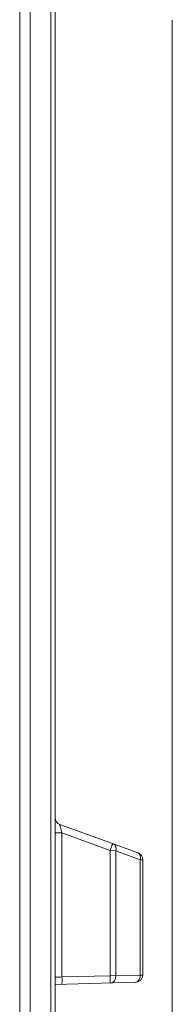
# Model space of a CAD drawing. Header units: millimetres. Extents: x -594 to 595, y -419 to 422.
# Tile 89 of 124: x -25 to -20, y 260 to 294. Entities that reach past the tile are written whole.
import ezdxf
from ezdxf.lldxf.tags import DXFTag

# ---------------------------------------------------------------- set-up
doc = ezdxf.new("R2010")
doc.units = ezdxf.units.MM
doc.header["$MEASUREMENT"] = 0
doc.layers.add('layer 1', color=7, linetype='Continuous')
tags = doc.linetypes.add('New Line175', pattern=[1.5, 1, -0.5]).pattern_tags.tags
tags[6:7] = [DXFTag(74, 4), DXFTag(75, 0), DXFTag(340, '0'), DXFTag(46, 1.0), DXFTag(50, 0.0), DXFTag(44, 0.0), DXFTag(45, 0.0)]
tags[4:5] = [DXFTag(74, 4), DXFTag(75, 0), DXFTag(340, '0'), DXFTag(46, 1.0), DXFTag(50, 0.0), DXFTag(44, 0.0), DXFTag(45, 0.0)]

msp = doc.modelspace()

# ---------------------------------------------------------------- linework, layer by layer
at = {"layer": 'layer 1', "lineweight": 9}
for points in [[(-23.8165, 49.7106), (-23.8165, 49.7106), (-23.8165, 297.2172), (-23.8165, 297.2172)], [(-25.0236, 241.0804), (-25.0236, 241.0804), (-25.0236, 297.0271), (-25.0236, 297.0271)], [(-24.6701, 297.0271), (-24.6701, 297.0271), (-24.6701, 241.0865), (-24.6701, 241.0865)], [(-23.963, 241.1112), (-23.963, 241.1112), (-23.963, 297.0024), (-23.963, 297.0024)], [(-23.8165, 266.5735), (-23.8165, 266.4684), (-23.7508, 266.3745), (-23.652, 266.3385)], [(-23.652, 266.3385), (-23.652, 266.3385), (-20.981, 265.3664), (-20.981, 265.3664)], [(-23.8165, 266.0509), (-23.8165, 266.0509), (-23.5796, 266.0509), (-23.5796, 266.0509)], [(-23.5796, 261.126), (-23.5796, 261.126), (-23.5796, 266.0509), (-23.5796, 266.0509)], [(-21.9308, 265.4508), (-21.9308, 265.4508), (-23.5796, 266.0509), (-23.5796, 266.0509)], [(-21.9308, 265.4508), (-21.9308, 265.4508), (-21.9308, 261.1691), (-21.9308, 261.1691)], [(-21.7356, 265.4393), (-21.7356, 265.4393), (-21.9308, 265.4508), (-21.9308, 265.4508)], [(-21.7356, 261.17), (-21.7356, 261.17), (-21.7356, 265.4393), (-21.7356, 265.4393)], [(-20.9039, 265.1366), (-20.9039, 265.1366), (-21.7356, 265.4393), (-21.7356, 265.4393)], [(-20.8165, 265.1314), (-20.8165, 265.2365), (-20.8822, 265.3304), (-20.981, 265.3664)], [(-20.9039, 265.1366), (-20.9039, 265.1366), (-20.9039, 261.1918), (-20.9039, 261.1918)], [(-20.8165, 265.1314), (-20.8165, 265.1314), (-20.9039, 265.1366), (-20.9039, 265.1366)], [(-20.8165, 261.1922), (-20.8165, 261.1922), (-20.8165, 265.1314), (-20.8165, 265.1314)], [(-23.5796, 261.126), (-23.5796, 261.126), (-21.9308, 261.1691), (-21.9308, 261.1691)], [(-21.9308, 261.1691), (-21.9308, 261.1691), (-21.7356, 261.17), (-21.7356, 261.17)], [(-21.7356, 261.17), (-21.7356, 261.17), (-20.9039, 261.1918), (-20.9039, 261.1918)], [(-21.0585, 260.9437), (-20.9239, 260.9473), (-20.8165, 261.0574), (-20.8165, 261.1922)], [(-23.8165, 260.8715), (-23.8165, 260.8715), (-21.0585, 260.9437), (-21.0585, 260.9437)]]:
    msp.add_open_spline(points, degree=3, dxfattribs=at)
at = {"layer": 'layer 1', "linetype": 'New Line175', "lineweight": 9}
msp.add_open_spline([(-19.8124, 130.819), (-19.8124, 130.819), (-19.8124, 293.8484), (-19.8124, 293.8484)], degree=3, dxfattribs=at)
at = {"layer": 'layer 1', "lineweight": 9}
for points, knots in [([(-23.652, 266.3385), (-23.6536, 266.3391), (-23.6531, 266.336), (-23.6526, 266.3334), (-23.6526, 266.3334), (-23.651, 266.325), (-23.6506, 266.3215), (-23.6498, 266.317), (-23.6498, 266.317), (-23.6485, 266.3098), (-23.6461, 266.2999), (-23.6439, 266.2907), (-23.6439, 266.2907), (-23.641, 266.2783), (-23.6382, 266.267), (-23.6354, 266.2555), (-23.6354, 266.2555), (-23.6318, 266.2415), (-23.6281, 266.2271), (-23.6243, 266.2128), (-23.6243, 266.2128), (-23.62, 266.1963), (-23.6156, 266.1799), (-23.6112, 266.1636), (-23.6112, 266.1636), (-23.6009, 266.126), (-23.5904, 266.0884), (-23.5796, 266.0509)], [0, 0, 0, 0, 0.125, 0.125, 0.125, 0.125, 0.25, 0.25, 0.25, 0.25, 0.375, 0.375, 0.375, 0.375, 0.5, 0.5, 0.5, 0.5, 0.625, 0.625, 0.625, 0.625, 0.75, 0.75, 0.75, 0.75, 1, 1, 1, 1]), ([(-21.8741, 265.6179), (-21.8779, 265.6053), (-21.8819, 265.5928), (-21.886, 265.5802), (-21.886, 265.5802), (-21.9002, 265.5368), (-21.9152, 265.4937), (-21.9308, 265.4508)], [0, 0, 0, 0, 0.3333333, 0.3333333, 0.3333333, 0.3333333, 1, 1, 1, 1]), ([(-21.8584, 265.6857), (-21.857, 265.6852), (-21.8574, 265.6831), (-21.8577, 265.6812), (-21.8577, 265.6812), (-21.8587, 265.676), (-21.8592, 265.6725), (-21.8599, 265.6686), (-21.8599, 265.6686), (-21.8613, 265.6621), (-21.8634, 265.6546), (-21.8654, 265.6473), (-21.8654, 265.6473), (-21.8683, 265.6372), (-21.8711, 265.6277), (-21.8741, 265.6179)], [0, 0, 0, 0, 0.2, 0.2, 0.2, 0.2, 0.4, 0.4, 0.4, 0.4, 0.6, 0.6, 0.6, 0.6, 1, 1, 1, 1]), ([(-21.7356, 265.4393), (-21.731, 265.4645), (-21.7291, 265.4903), (-21.7307, 265.516), (-21.7307, 265.516), (-21.7322, 265.5407), (-21.7369, 265.5652), (-21.7459, 265.5884), (-21.7459, 265.5884), (-21.7538, 265.6087), (-21.765, 265.6279), (-21.7803, 265.6436), (-21.7803, 265.6436), (-21.7934, 265.657), (-21.8094, 265.6679), (-21.8268, 265.6742)], [0, 0, 0, 0, 0.2, 0.2, 0.2, 0.2, 0.4, 0.4, 0.4, 0.4, 0.6, 0.6, 0.6, 0.6, 1, 1, 1, 1]), ([(-20.9951, 265.3715), (-20.9779, 265.3652), (-20.9621, 265.3546), (-20.9491, 265.3414), (-20.9491, 265.3414), (-20.934, 265.3261), (-20.9228, 265.3072), (-20.9149, 265.2874)], [0, 0, 0, 0, 0.3333333, 0.3333333, 0.3333333, 0.3333333, 1, 1, 1, 1]), ([(-20.9149, 265.2874), (-20.9104, 265.276), (-20.9069, 265.2643), (-20.9043, 265.2523), (-20.9043, 265.2523), (-20.8962, 265.2145), (-20.897, 265.1745), (-20.9039, 265.1366)], [0, 0, 0, 0, 0.3333333, 0.3333333, 0.3333333, 0.3333333, 1, 1, 1, 1]), ([(-23.5796, 261.126), (-23.6101, 261.1243), (-23.6406, 261.1228), (-23.6711, 261.1212), (-23.6711, 261.1212), (-23.6847, 261.1205), (-23.6984, 261.1198), (-23.712, 261.1191), (-23.712, 261.1191), (-23.7239, 261.1185), (-23.7358, 261.1179), (-23.7477, 261.1173), (-23.7477, 261.1173), (-23.7575, 261.1168), (-23.7672, 261.1162), (-23.777, 261.1158), (-23.777, 261.1158), (-23.7842, 261.1154), (-23.7916, 261.1151), (-23.7987, 261.1147), (-23.7987, 261.1147), (-23.8012, 261.1145), (-23.8037, 261.1143), (-23.8064, 261.1142), (-23.8064, 261.1142), (-23.8084, 261.1142), (-23.8104, 261.1142), (-23.812, 261.1139), (-23.812, 261.1139), (-23.813, 261.1137), (-23.8138, 261.1134), (-23.8154, 261.1137), (-23.8154, 261.1137), (-23.8159, 261.1138), (-23.8165, 261.114), (-23.8165, 261.1136)], [0, 0, 0, 0, 0.1, 0.1, 0.1, 0.1, 0.2, 0.2, 0.2, 0.2, 0.3, 0.3, 0.3, 0.3, 0.4, 0.4, 0.4, 0.4, 0.5, 0.5, 0.5, 0.5, 0.6, 0.6, 0.6, 0.6, 0.7, 0.7, 0.7, 0.7, 0.8, 0.8, 0.8, 0.8, 1, 1, 1, 1]), ([(-23.5861, 260.8775), (-23.5845, 260.8776), (-23.5842, 260.8798), (-23.5838, 260.8818), (-23.5838, 260.8818), (-23.583, 260.8873), (-23.5823, 260.891), (-23.5818, 260.8951), (-23.5818, 260.8951), (-23.5809, 260.9021), (-23.5804, 260.9103), (-23.5801, 260.9182), (-23.5801, 260.9182), (-23.5795, 260.9293), (-23.5791, 260.9398), (-23.5788, 260.9504), (-23.5788, 260.9504), (-23.5785, 260.9636), (-23.5783, 260.9769), (-23.5782, 260.9901), (-23.5782, 260.9901), (-23.5781, 261.005), (-23.578, 261.0198), (-23.5781, 261.0346), (-23.5781, 261.0346), (-23.5783, 261.065), (-23.5788, 261.0955), (-23.5796, 261.126)], [0, 0, 0, 0, 0.125, 0.125, 0.125, 0.125, 0.25, 0.25, 0.25, 0.25, 0.375, 0.375, 0.375, 0.375, 0.5, 0.5, 0.5, 0.5, 0.625, 0.625, 0.625, 0.625, 0.75, 0.75, 0.75, 0.75, 1, 1, 1, 1]), ([(-21.9308, 261.1691), (-21.9304, 261.1543), (-21.9301, 261.1395), (-21.9299, 261.1247), (-21.9299, 261.1247), (-21.9292, 261.0819), (-21.9289, 261.039), (-21.93, 260.9962)], [0, 0, 0, 0, 0.3333333, 0.3333333, 0.3333333, 0.3333333, 1, 1, 1, 1]), ([(-21.9048, 260.9216), (-21.8827, 260.9222), (-21.8606, 260.9291), (-21.8412, 260.9403), (-21.8412, 260.9403), (-21.8179, 260.9539), (-21.7988, 260.9737), (-21.7836, 260.9959), (-21.7836, 260.9959), (-21.7663, 261.0213), (-21.7543, 261.0499), (-21.7465, 261.0795), (-21.7465, 261.0795), (-21.7387, 261.109), (-21.7352, 261.1396), (-21.7356, 261.17)], [0, 0, 0, 0, 0.2, 0.2, 0.2, 0.2, 0.4, 0.4, 0.4, 0.4, 0.6, 0.6, 0.6, 0.6, 1, 1, 1, 1]), ([(-20.9501, 261.0203), (-20.9652, 260.9976), (-20.9846, 260.9769), (-21.0084, 260.9628), (-21.0084, 260.9628), (-21.028, 260.9511), (-21.0506, 260.9439), (-21.0731, 260.9434)], [0, 0, 0, 0, 0.3333333, 0.3333333, 0.3333333, 0.3333333, 1, 1, 1, 1]), ([(-20.9039, 261.1918), (-20.9037, 261.1771), (-20.9044, 261.1625), (-20.9061, 261.1478), (-20.9061, 261.1478), (-20.9112, 261.1029), (-20.9254, 261.0579), (-20.9501, 261.0203)], [0, 0, 0, 0, 0.3333333, 0.3333333, 0.3333333, 0.3333333, 1, 1, 1, 1]), ([(-20.8165, 261.1922), (-20.8165, 261.1926), (-20.8173, 261.1923), (-20.818, 261.1921), (-20.818, 261.1921), (-20.8199, 261.1915), (-20.821, 261.1919), (-20.8222, 261.1921), (-20.8222, 261.1921), (-20.8243, 261.1924), (-20.8269, 261.1921), (-20.8294, 261.192), (-20.8294, 261.192), (-20.8328, 261.1919), (-20.836, 261.1919), (-20.8392, 261.192), (-20.8392, 261.192), (-20.8433, 261.192), (-20.8475, 261.1919), (-20.8517, 261.1919), (-20.8517, 261.1919), (-20.8568, 261.1919), (-20.8618, 261.1919), (-20.8668, 261.1919), (-20.8668, 261.1919), (-20.8791, 261.1919), (-20.8915, 261.1918), (-20.9039, 261.1918)], [0, 0, 0, 0, 0.125, 0.125, 0.125, 0.125, 0.25, 0.25, 0.25, 0.25, 0.375, 0.375, 0.375, 0.375, 0.5, 0.5, 0.5, 0.5, 0.625, 0.625, 0.625, 0.625, 0.75, 0.75, 0.75, 0.75, 1, 1, 1, 1]), ([(-21.93, 260.9962), (-21.9303, 260.9851), (-21.9307, 260.9743), (-21.9312, 260.9629), (-21.9312, 260.9629), (-21.9316, 260.9547), (-21.932, 260.9462), (-21.9329, 260.9389), (-21.9329, 260.9389), (-21.9335, 260.9347), (-21.9342, 260.9309), (-21.935, 260.9251), (-21.935, 260.9251), (-21.9353, 260.9231), (-21.9357, 260.9208), (-21.9373, 260.9207)], [0, 0, 0, 0, 0.2, 0.2, 0.2, 0.2, 0.4, 0.4, 0.4, 0.4, 0.6, 0.6, 0.6, 0.6, 1, 1, 1, 1])]:
    msp.add_open_spline(points, degree=3, knots=knots, dxfattribs=at)

doc.saveas('drawing.dxf')
